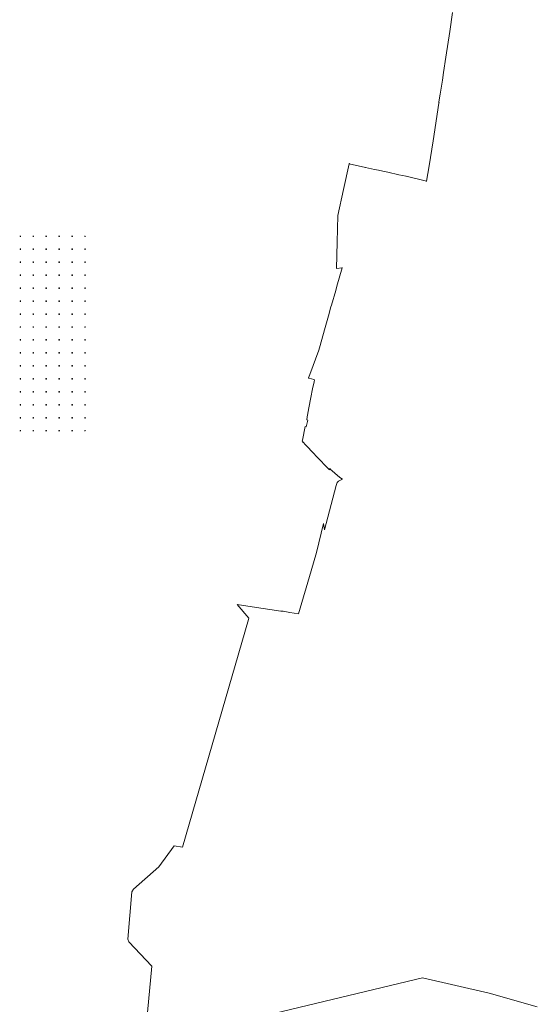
# Model space of a CAD drawing. Extents: x 7503703 to 7518012, y 5690450 to 5705715.
# Tile 47 of 50: x 7512948 to 7514942, y 5694289 to 5698085. Entities that reach past the tile are written whole.
import ezdxf

# ---------------------------------------------------------------- set-up
doc = ezdxf.new("R2010")
doc.units = 0
doc.layers.get('0').update_dxf_attribs({"linetype": 'CONTINUOUS'})
for name, color, linetype, lineweight in [('EGPG', 7, 'CONTINUOUS', 18), ('GESOZN', 7, 'CONTINUOUS', 18), ('Ramka sekcyjna', 7, 'CONTINUOUS', 18)]:
    doc.layers.add(name, color=color, linetype=linetype, lineweight=lineweight)

# ---------------------------------------------------------------- blocks, each defined once
blk = doc.blocks.new('D_GEPPGP1_2')
blk.add_hatch(color=0).paths.add_polyline_path([(0, -0.045), (0.013906, -0.042798), (0.02645, -0.036406), (0.036406, -0.02645), (0.042798, -0.013906), (0.045, 0), (0.042798, 0.013906), (0.036406, 0.02645), (0.02645, 0.036406), (0.013906, 0.042798), (0, 0.045), (-0.013906, 0.042798), (-0.02645, 0.036406), (-0.036406, 0.02645), (-0.042798, 0.013906), (-0.045, 0), (-0.042798, -0.013906), (-0.036406, -0.02645), (-0.02645, -0.036406), (-0.013906, -0.042798)])
blk = doc.blocks.new('D_GEPPGP1_1')
at = {"color": 0}
blk.add_lwpolyline([(0, 0.25), (0.077254, 0.237764), (0.146946, 0.202254), (0.202254, 0.146946), (0.237764, 0.077254), (0.25, 0), (0.237764, -0.077254), (0.202254, -0.146946), (0.146946, -0.202254), (0.077254, -0.237764), (0, -0.25), (-0.077254, -0.237764), (-0.146946, -0.202254), (-0.202254, -0.146946), (-0.237764, -0.077254), (-0.25, 0), (-0.237764, 0.077254), (-0.202254, 0.146946), (-0.146946, 0.202254), (-0.077254, 0.237764)], close=True, dxfattribs=at)

msp = doc.modelspace()

# ---------------------------------------------------------------- linework, layer by layer
at = {"layer": 'GESOZN', "color": 7, "linetype": 'Continuous', "lineweight": 18, "elevation": 10.1}
for points in [[(7513432.5, 5694174.3), (7513456.3, 5694436.2), (7513368.5, 5694529), (7513363.7, 5694540), (7513379.5, 5694722.7), (7513386.4, 5694732.6), (7513484.3, 5694818.7), (7513543.2, 5694899.3), (7513575.1, 5694893.9), (7513829.6, 5695772.6), (7513830.9, 5695777.1), (7513785.4, 5695829.7), (7513843.7, 5695820.7), (7513843.8, 5695821.3), (7513954.1, 5695804.6), (7513963, 5695804.1), (7513988, 5695799.2), (7514021.5, 5695794.3), (7514071, 5695959.5), (7514091.3, 5696030.2), (7514118, 5696142.6), (7514122, 5696117.6), (7514167.4, 5696289.5), (7514171.5, 5696300.4), (7514176.8, 5696305.9), (7514189.2, 5696312.6), (7514191.8, 5696313.2), (7514181.8, 5696319.4), (7514143.4, 5696353.8), (7514142.3, 5696348.7), (7514140.2, 5696350.4), (7514130.1, 5696360.9), (7514100.8, 5696391.5), (7514071.1, 5696422.6), (7514060, 5696434.1), (7514049.3, 5696445.4), (7514039.5, 5696455.5), (7514036.3, 5696461.3), (7514036.8, 5696464), (7514047.5, 5696516.1), (7514051.8, 5696515.3), (7514057.6, 5696541.4), (7514053.6, 5696542.5), (7514055.3, 5696553.3), (7514056.4, 5696560.2), (7514062, 5696588.7), (7514069.8, 5696628), (7514076.3, 5696661), (7514081.8, 5696688.9), (7514083.4, 5696696.5), (7514081, 5696697.1), (7514063, 5696702.9), (7514061.9, 5696703.2), (7514060.4, 5696703.5), (7514065.5, 5696717.3), (7514099.9, 5696811), (7514102.4, 5696819.8), (7514124.8, 5696898.6), (7514137.5, 5696943.3), (7514147.2, 5696977.3), (7514149.3, 5696984.7), (7514165.3, 5697040.9), (7514170, 5697057.2), (7514190.5, 5697128.7), (7514169, 5697126), (7514171.2, 5697226.9), (7514173.4, 5697329.6), (7514195.9, 5697430.5), (7514217.9, 5697529.7), (7514280.3, 5697515.5), (7514314.9, 5697507.6), (7514330.8, 5697504.2), (7514347.1, 5697500.6), (7514365.7, 5697496.6), (7514409.3, 5697487.1), (7514437.1, 5697481), (7514515, 5697461.7), (7514525.4, 5697521.8), (7514540.7, 5697617.8), (7514563, 5697763.2), (7514563.5, 5697766.4), (7514567.3, 5697791.6), (7514568.2, 5697797.3), (7514576.5, 5697852), (7514581, 5697881.6), (7514589.9, 5697940.2), (7514605, 5698039.3), (7514616, 5698112.1)], [(7514942.4, 5694279.1), (7514756.9, 5694331.2), (7514499.6, 5694390.4), (7513616.3, 5694179.1)]]:
    msp.add_lwpolyline(points, dxfattribs=at)
at = {"layer": 'Ramka sekcyjna', "color": 7, "linetype": 'Continuous', "lineweight": 18, "elevation": 100, "flags": 128}
for points in [[(7512952.5, 5697250), (7512947.5, 5697250)], [(7512950, 5697250), (7512950, 5697247.5)], [(7513002.5, 5697250), (7512997.5, 5697250)], [(7513000, 5697250), (7513000, 5697247.5)], [(7513052.5, 5697250), (7513047.5, 5697250)], [(7513050, 5697250), (7513050, 5697247.5)], [(7513102.5, 5697250), (7513097.5, 5697250)], [(7513100, 5697250), (7513100, 5697247.5)], [(7513152.5, 5697250), (7513147.5, 5697250)], [(7513150, 5697250), (7513150, 5697247.5)], [(7513200, 5697250), (7513197.5, 5697250)], [(7513200, 5697250), (7513200, 5697247.5)], [(7512952.5, 5697200), (7512947.5, 5697200)], [(7512950, 5697197.5), (7512950, 5697202.5)], [(7513002.5, 5697200), (7512997.5, 5697200)], [(7513000, 5697197.5), (7513000, 5697202.5)], [(7513052.5, 5697200), (7513047.5, 5697200)], [(7513050, 5697197.5), (7513050, 5697202.5)], [(7513102.5, 5697200), (7513097.5, 5697200)], [(7513100, 5697197.5), (7513100, 5697202.5)], [(7513152.5, 5697200), (7513147.5, 5697200)], [(7513150, 5697197.5), (7513150, 5697202.5)], [(7513200, 5697200), (7513197.5, 5697200)], [(7513200, 5697197.5), (7513200, 5697202.5)], [(7512952.5, 5697150), (7512947.5, 5697150)], [(7512950, 5697147.5), (7512950, 5697152.5)], [(7513002.5, 5697150), (7512997.5, 5697150)], [(7513000, 5697147.5), (7513000, 5697152.5)], [(7513052.5, 5697150), (7513047.5, 5697150)], [(7513050, 5697147.5), (7513050, 5697152.5)], [(7513102.5, 5697150), (7513097.5, 5697150)], [(7513100, 5697147.5), (7513100, 5697152.5)], [(7513152.5, 5697150), (7513147.5, 5697150)], [(7513150, 5697147.5), (7513150, 5697152.5)], [(7513200, 5697150), (7513197.5, 5697150)], [(7513200, 5697147.5), (7513200, 5697152.5)], [(7512952.5, 5697100), (7512947.5, 5697100)], [(7512950, 5697097.5), (7512950, 5697102.5)], [(7513002.5, 5697100), (7512997.5, 5697100)], [(7513000, 5697097.5), (7513000, 5697102.5)], [(7513052.5, 5697100), (7513047.5, 5697100)], [(7513050, 5697097.5), (7513050, 5697102.5)], [(7513102.5, 5697100), (7513097.5, 5697100)], [(7513100, 5697097.5), (7513100, 5697102.5)], [(7513152.5, 5697100), (7513147.5, 5697100)], [(7513150, 5697097.5), (7513150, 5697102.5)], [(7513200, 5697100), (7513197.5, 5697100)], [(7513200, 5697097.5), (7513200, 5697102.5)], [(7512952.5, 5697050), (7512947.5, 5697050)], [(7512950, 5697047.5), (7512950, 5697052.5)], [(7513002.5, 5697050), (7512997.5, 5697050)], [(7513000, 5697047.5), (7513000, 5697052.5)], [(7513052.5, 5697050), (7513047.5, 5697050)], [(7513050, 5697047.5), (7513050, 5697052.5)], [(7513102.5, 5697050), (7513097.5, 5697050)], [(7513100, 5697047.5), (7513100, 5697052.5)], [(7513152.5, 5697050), (7513147.5, 5697050)], [(7513150, 5697047.5), (7513150, 5697052.5)], [(7513200, 5697050), (7513197.5, 5697050)], [(7513200, 5697047.5), (7513200, 5697052.5)], [(7512952.5, 5697000), (7512947.5, 5697000)], [(7512952.5, 5697000), (7512947.5, 5697000)], [(7512950, 5697000), (7512950, 5697002.5)], [(7512950, 5697000), (7512950, 5696997.5)], [(7513002.5, 5697000), (7512997.5, 5697000)], [(7513002.5, 5697000), (7512997.5, 5697000)], [(7513000, 5697000), (7513000, 5697002.5)], [(7513000, 5697000), (7513000, 5696997.5)], [(7513052.5, 5697000), (7513047.5, 5697000)], [(7513052.5, 5697000), (7513047.5, 5697000)], [(7513050, 5697000), (7513050, 5697002.5)], [(7513050, 5697000), (7513050, 5696997.5)], [(7513102.5, 5697000), (7513097.5, 5697000)], [(7513102.5, 5697000), (7513097.5, 5697000)], [(7513100, 5697000), (7513100, 5697002.5)], [(7513100, 5697000), (7513100, 5696997.5)], [(7513152.5, 5697000), (7513147.5, 5697000)], [(7513152.5, 5697000), (7513147.5, 5697000)], [(7513150, 5697000), (7513150, 5697002.5)], [(7513150, 5697000), (7513150, 5696997.5)], [(7513200, 5697000), (7513197.5, 5697000)], [(7513200, 5697000), (7513197.5, 5697000)], [(7513200, 5697000), (7513200, 5697002.5)], [(7513200, 5697000), (7513200, 5696997.5)], [(7512952.5, 5696950), (7512947.5, 5696950)], [(7512950, 5696947.5), (7512950, 5696952.5)], [(7513002.5, 5696950), (7512997.5, 5696950)], [(7513000, 5696947.5), (7513000, 5696952.5)], [(7513052.5, 5696950), (7513047.5, 5696950)], [(7513050, 5696947.5), (7513050, 5696952.5)], [(7513102.5, 5696950), (7513097.5, 5696950)], [(7513100, 5696947.5), (7513100, 5696952.5)], [(7513152.5, 5696950), (7513147.5, 5696950)], [(7513150, 5696947.5), (7513150, 5696952.5)], [(7513200, 5696950), (7513197.5, 5696950)], [(7513200, 5696947.5), (7513200, 5696952.5)], [(7512952.5, 5696900), (7512947.5, 5696900)], [(7512950, 5696897.5), (7512950, 5696902.5)], [(7513002.5, 5696900), (7512997.5, 5696900)], [(7513000, 5696897.5), (7513000, 5696902.5)], [(7513052.5, 5696900), (7513047.5, 5696900)], [(7513050, 5696897.5), (7513050, 5696902.5)], [(7513102.5, 5696900), (7513097.5, 5696900)], [(7513100, 5696897.5), (7513100, 5696902.5)], [(7513152.5, 5696900), (7513147.5, 5696900)], [(7513150, 5696897.5), (7513150, 5696902.5)], [(7513200, 5696900), (7513197.5, 5696900)], [(7513200, 5696897.5), (7513200, 5696902.5)], [(7512952.5, 5696850), (7512947.5, 5696850)], [(7512950, 5696847.5), (7512950, 5696852.5)], [(7513002.5, 5696850), (7512997.5, 5696850)], [(7513000, 5696847.5), (7513000, 5696852.5)], [(7513052.5, 5696850), (7513047.5, 5696850)], [(7513050, 5696847.5), (7513050, 5696852.5)], [(7513102.5, 5696850), (7513097.5, 5696850)], [(7513100, 5696847.5), (7513100, 5696852.5)], [(7513152.5, 5696850), (7513147.5, 5696850)], [(7513150, 5696847.5), (7513150, 5696852.5)], [(7513200, 5696850), (7513197.5, 5696850)], [(7513200, 5696847.5), (7513200, 5696852.5)], [(7512952.5, 5696800), (7512947.5, 5696800)], [(7512950, 5696797.5), (7512950, 5696802.5)], [(7513002.5, 5696800), (7512997.5, 5696800)], [(7513000, 5696797.5), (7513000, 5696802.5)], [(7513052.5, 5696800), (7513047.5, 5696800)], [(7513050, 5696797.5), (7513050, 5696802.5)], [(7513102.5, 5696800), (7513097.5, 5696800)], [(7513100, 5696797.5), (7513100, 5696802.5)], [(7513152.5, 5696800), (7513147.5, 5696800)], [(7513150, 5696797.5), (7513150, 5696802.5)], [(7513200, 5696800), (7513197.5, 5696800)], [(7513200, 5696797.5), (7513200, 5696802.5)], [(7512952.5, 5696750), (7512947.5, 5696750)], [(7512952.5, 5696750), (7512947.5, 5696750)], [(7512950, 5696750), (7512950, 5696752.5)], [(7512950, 5696750), (7512950, 5696747.5)], [(7513002.5, 5696750), (7512997.5, 5696750)], [(7513002.5, 5696750), (7512997.5, 5696750)], [(7513000, 5696750), (7513000, 5696752.5)], [(7513000, 5696750), (7513000, 5696747.5)], [(7513052.5, 5696750), (7513047.5, 5696750)], [(7513052.5, 5696750), (7513047.5, 5696750)], [(7513050, 5696750), (7513050, 5696752.5)], [(7513050, 5696750), (7513050, 5696747.5)], [(7513102.5, 5696750), (7513097.5, 5696750)], [(7513102.5, 5696750), (7513097.5, 5696750)], [(7513100, 5696750), (7513100, 5696752.5)], [(7513100, 5696750), (7513100, 5696747.5)], [(7513152.5, 5696750), (7513147.5, 5696750)], [(7513152.5, 5696750), (7513147.5, 5696750)], [(7513150, 5696750), (7513150, 5696752.5)], [(7513150, 5696750), (7513150, 5696747.5)], [(7513200, 5696750), (7513197.5, 5696750)], [(7513200, 5696750), (7513197.5, 5696750)], [(7513200, 5696750), (7513200, 5696752.5)], [(7513200, 5696750), (7513200, 5696747.5)], [(7512952.5, 5696700), (7512947.5, 5696700)], [(7512950, 5696697.5), (7512950, 5696702.5)], [(7513002.5, 5696700), (7512997.5, 5696700)], [(7513000, 5696697.5), (7513000, 5696702.5)], [(7513052.5, 5696700), (7513047.5, 5696700)], [(7513050, 5696697.5), (7513050, 5696702.5)], [(7513102.5, 5696700), (7513097.5, 5696700)], [(7513100, 5696697.5), (7513100, 5696702.5)], [(7513152.5, 5696700), (7513147.5, 5696700)], [(7513150, 5696697.5), (7513150, 5696702.5)], [(7513200, 5696700), (7513197.5, 5696700)], [(7513200, 5696697.5), (7513200, 5696702.5)], [(7512952.5, 5696650), (7512947.5, 5696650)], [(7512950, 5696647.5), (7512950, 5696652.5)], [(7513002.5, 5696650), (7512997.5, 5696650)], [(7513000, 5696647.5), (7513000, 5696652.5)], [(7513052.5, 5696650), (7513047.5, 5696650)], [(7513050, 5696647.5), (7513050, 5696652.5)], [(7513102.5, 5696650), (7513097.5, 5696650)], [(7513100, 5696647.5), (7513100, 5696652.5)], [(7513152.5, 5696650), (7513147.5, 5696650)], [(7513150, 5696647.5), (7513150, 5696652.5)], [(7513200, 5696650), (7513197.5, 5696650)], [(7513200, 5696647.5), (7513200, 5696652.5)], [(7512952.5, 5696600), (7512947.5, 5696600)], [(7512950, 5696597.5), (7512950, 5696602.5)], [(7513002.5, 5696600), (7512997.5, 5696600)], [(7513000, 5696597.5), (7513000, 5696602.5)], [(7513052.5, 5696600), (7513047.5, 5696600)], [(7513050, 5696597.5), (7513050, 5696602.5)], [(7513102.5, 5696600), (7513097.5, 5696600)], [(7513100, 5696597.5), (7513100, 5696602.5)], [(7513152.5, 5696600), (7513147.5, 5696600)], [(7513150, 5696597.5), (7513150, 5696602.5)], [(7513200, 5696600), (7513197.5, 5696600)], [(7513200, 5696597.5), (7513200, 5696602.5)], [(7512952.5, 5696550), (7512947.5, 5696550)], [(7512950, 5696547.5), (7512950, 5696552.5)], [(7513002.5, 5696550), (7512997.5, 5696550)], [(7513000, 5696547.5), (7513000, 5696552.5)], [(7513052.5, 5696550), (7513047.5, 5696550)], [(7513050, 5696547.5), (7513050, 5696552.5)], [(7513102.5, 5696550), (7513097.5, 5696550)], [(7513100, 5696547.5), (7513100, 5696552.5)], [(7513152.5, 5696550), (7513147.5, 5696550)], [(7513150, 5696547.5), (7513150, 5696552.5)], [(7513200, 5696550), (7513197.5, 5696550)], [(7513200, 5696547.5), (7513200, 5696552.5)], [(7512952.5, 5696500), (7512947.5, 5696500)], [(7512950, 5696500), (7512950, 5696502.5)], [(7513002.5, 5696500), (7512997.5, 5696500)], [(7513000, 5696500), (7513000, 5696502.5)], [(7513052.5, 5696500), (7513047.5, 5696500)], [(7513050, 5696500), (7513050, 5696502.5)], [(7513102.5, 5696500), (7513097.5, 5696500)], [(7513100, 5696500), (7513100, 5696502.5)], [(7513152.5, 5696500), (7513147.5, 5696500)], [(7513150, 5696500), (7513150, 5696502.5)], [(7513200, 5696500), (7513197.5, 5696500)], [(7513200, 5696500), (7513200, 5696502.5)]]:
    msp.add_lwpolyline(points, dxfattribs=at)

# ---------------------------------------------------------------- block references
at = {"layer": 'EGPG', "color": 7, "linetype": 'Continuous', "lineweight": 18}
for name, p in [('D_GEPPGP1_1', (7514605, 5698039.3, 10.2)), ('D_GEPPGP1_1', (7514589.9, 5697940.2, 10.2)), ('D_GEPPGP1_2', (7514581, 5697881.6, 10.2)), ('D_GEPPGP1_2', (7514576.5, 5697852, 10.2)), ('D_GEPPGP1_2', (7514568.2, 5697797.3, 10.2)), ('D_GEPPGP1_2', (7514563, 5697763.2, 10.2)), ('D_GEPPGP1_1', (7514563.5, 5697766.4, 10.2)), ('D_GEPPGP1_1', (7514567.3, 5697791.6, 10.2)), ('D_GEPPGP1_1', (7514540.7, 5697617.8, 10.2)), ('D_GEPPGP1_1', (7514217.9, 5697529.7, 10.2)), ('D_GEPPGP1_1', (7514280.3, 5697515.5, 10.2)), ('D_GEPPGP1_1', (7514314.9, 5697507.6, 10.2)), ('D_GEPPGP1_2', (7514330.8, 5697504.2, 10.2)), ('D_GEPPGP1_2', (7514347.1, 5697500.6, 10.2)), ('D_GEPPGP1_2', (7514365.7, 5697496.6, 10.2)), ('D_GEPPGP1_1', (7514525.4, 5697521.8, 10.2)), ('D_GEPPGP1_2', (7514409.3, 5697487.1, 10.2)), ('D_GEPPGP1_1', (7514437.1, 5697481, 10.2)), ('D_GEPPGP1_1', (7514515, 5697461.7, 10.2)), ('D_GEPPGP1_2', (7514195.9, 5697430.5, 10.2)), ('D_GEPPGP1_2', (7514173.4, 5697329.6, 10.2)), ('D_GEPPGP1_2', (7514171.2, 5697226.9, 10.2)), ('D_GEPPGP1_2', (7514169, 5697126, 10.2)), ('D_GEPPGP1_1', (7514190.5, 5697128.7, 10.2)), ('D_GEPPGP1_2', (7514165.3, 5697040.9, 10.2)), ('D_GEPPGP1_2', (7514170, 5697057.2, 10.2)), ('D_GEPPGP1_2', (7514147.2, 5696977.3, 10.2)), ('D_GEPPGP1_2', (7514149.3, 5696984.7, 10.2)), ('D_GEPPGP1_2', (7514137.5, 5696943.3, 10.2)), ('D_GEPPGP1_2', (7514124.8, 5696898.6, 10.2)), ('D_GEPPGP1_2', (7514099.9, 5696811, 10.2)), ('D_GEPPGP1_2', (7514102.4, 5696819.8, 10.2)), ('D_GEPPGP1_2', (7514060.4, 5696703.5, 10.2)), ('D_GEPPGP1_2', (7514061.9, 5696703.2, 10.2)), ('D_GEPPGP1_2', (7514063, 5696702.9, 10.2)), ('D_GEPPGP1_2', (7514065.5, 5696717.3, 10.2)), ('D_GEPPGP1_2', (7514081, 5696697.1, 10.2)), ('D_GEPPGP1_2', (7514083.4, 5696696.5, 10.2)), ('D_GEPPGP1_2', (7514076.3, 5696661, 10.2)), ('D_GEPPGP1_2', (7514081.8, 5696688.9, 10.2)), ('D_GEPPGP1_2', (7514069.8, 5696628, 10.2)), ('D_GEPPGP1_2', (7514062, 5696588.7, 10.2)), ('D_GEPPGP1_2', (7514053.6, 5696542.5, 10.2)), ('D_GEPPGP1_2', (7514055.3, 5696553.3, 10.2)), ('D_GEPPGP1_2', (7514056.4, 5696560.2, 10.2)), ('D_GEPPGP1_2', (7514047.5, 5696516.1, 10.2)), ('D_GEPPGP1_2', (7514051.8, 5696515.3, 10.2)), ('D_GEPPGP1_2', (7514057.6, 5696541.4, 10.2)), ('D_GEPPGP1_2', (7514036.3, 5696461.3, 10.2)), ('D_GEPPGP1_2', (7514036.8, 5696464, 10.2)), ('D_GEPPGP1_1', (7514039.5, 5696455.5, 10.2)), ('D_GEPPGP1_1', (7514049.3, 5696445.4, 10.2)), ('D_GEPPGP1_1', (7514060, 5696434.1, 10.2)), ('D_GEPPGP1_1', (7514071.1, 5696422.6, 10.2)), ('D_GEPPGP1_1', (7514100.8, 5696391.5, 10.2)), ('D_GEPPGP1_1', (7514130.1, 5696360.9, 10.2)), ('D_GEPPGP1_1', (7514143.4, 5696353.8, 10.2)), ('D_GEPPGP1_1', (7514140.2, 5696350.4, 10.2)), ('D_GEPPGP1_2', (7514142.3, 5696348.7, 10.2)), ('D_GEPPGP1_1', (7514181.8, 5696319.4, 10.2))]:
    msp.add_blockref(name, p, dxfattribs=at)

doc.saveas('drawing.dxf')
